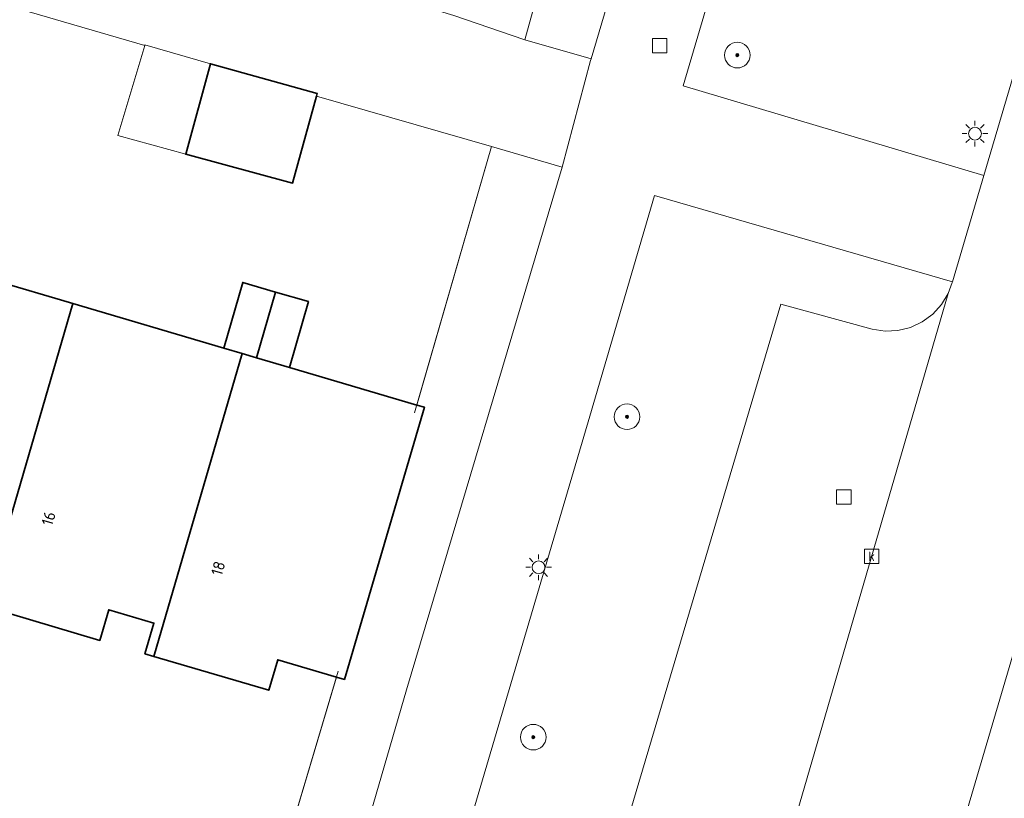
# Model space of a CAD drawing. Header units: metres. Extents: x 136597 to 137331, y 452400 to 453440.
# Tile 18 of 40: x 136877 to 136908, y 452788 to 452812. Entities that reach past the tile are written whole.
import ezdxf
from ezdxf.enums import TextEntityAlignment as Align

# ---------------------------------------------------------------- set-up
doc = ezdxf.new("R2010")
doc.units = ezdxf.units.M
doc.layers.get('0').update_dxf_attribs({"lineweight": 25})
for name, color, linetype, lineweight in [('AB-ondergrond', 7, 'Continuous', 25), ('B-WE-GR-BOOM-S @ 0.2', 90, 'Continuous', 25), ('B-WE-GR-GROENVOORZIENING-GV', 80, 'Continuous', 18), ('B-WE-GR-HAAG-G', 90, 'GR-HAAG1', 13), ('B-WE-IE-TERREINAFSCHEIDING_KUNSTMATIG_HEKWERK-G', 20, 'IE-TERREINAFSCHEIDING-KUNSTMATIG', 18), ('B-WE-KL-ET_LS_OV_LICHTMAST-S @ 0.2', 190, 'Continuous', 25), ('B-WE-OG-BEBOUWING-GV', 7, 'Continuous', 35), ('B-WE-OG-BEBOUWING-T18', 10, 'Continuous', 18), ('B-WE-OG-BEBOUWING_LUIFEL-GV', 7, 'Continuous', 18), ('B-WE-OG-TERREIN_CULTUURSCHEIDING-GV', 7, 'Continuous', 18), ('B-WE-OG-TERREIN_ERF-GV', 7, 'Continuous', 18), ('B-WE-RI-GWA_KOLK-S @ 0.2', 30, 'Continuous', 25), ('B-WE-RI-GWA_RIOOLPUT-S @ 0.2', 30, 'Continuous', 25), ('B-WE-VH-VERHARDING_BETONSTRAATSTEEN-GV', 252, 'Continuous', 18), ('B-WE-VH-VERHARDING_STRAATBAKSTEEN-GV', 252, 'Continuous', 18), ('B-WE-VH-VERHARDING_TEGEL-GV', 252, 'Continuous', 18)]:
    doc.layers.add(name, color=color, linetype=linetype, lineweight=lineweight)
doc.styles.add('NLCS-ISO', font='NLCS-ISO.ttf')
doc.styles.add('NLCS-ISO-ANNOTATIEF-T18', font='NLCS-ISO.ttf', dxfattribs={"height": 1.8})
doc.linetypes.add('GR-HAAG1', pattern='A,6,[176,NLCS.shx,S=0.125,R=0,X=0,Y=0],-2', length=8)
doc.linetypes.add('IE-TERREINAFSCHEIDING-KUNSTMATIG', pattern='A,4,[82,NLCS.SHX,S=0.75,R=90,X=0,Y=0],4,-2', length=10)

# ---------------------------------------------------------------- blocks, each defined once
blk = doc.blocks.new('SKL-ET_OV_LICHTMAST-SO')
at = {"color": 0, "linetype": 'ByBlock', "lineweight": 18}
for points in [[(0, 2), (0, 1.25)], [(-1.25, 0), (-2, 0)], [(-1.41, 1.41), (-0.88, 0.88)], [(0.88, 0.88), (1.41, 1.41)], [(2, 0), (1.25, 0)], [(-1.41, -1.41), (-0.88, -0.88)], [(0, -1.25), (0, -2)], [(0.88, -0.88), (1.41, -1.41)]]:
    blk.add_lwpolyline(points, dxfattribs=at)
blk.add_circle((0, 0), 1, dxfattribs=at)
blk = doc.blocks.new('SRI-PUT_INSPECTIEPUT_RIOOLPUT-SO')
at = {"color": 0, "linetype": 'ByBlock', "lineweight": 18}
blk.add_lwpolyline([(-1.125, -1.125), (1.125, -1.125), (1.125, 1.125), (-1.125, 1.125)], close=True, dxfattribs=at)
blk = doc.blocks.new('SRI-KOLK-SO')
at = {"color": 0, "linetype": 'ByBlock', "lineweight": 18}
blk.add_lwpolyline([(-1.125, -1.125), (1.125, -1.125), (1.125, 1.125), (-1.125, 1.125)], close=True, dxfattribs=at)
at = {"color": 0, "linetype": 'ByBlock', "lineweight": 18, "style": 'NLCS-ISO'}
blk.add_text('k', height=1.5, dxfattribs=at).set_placement((0, 0), align=Align.MIDDLE_CENTER)
blk = doc.blocks.new('SGR-BOOM_01-SO')
at = {"linetype": 'ByBlock', "lineweight": 18}
h = blk.add_hatch(color=0, dxfattribs=at)
h.dxf.hatch_style = 1
edge = h.paths.add_edge_path()
edge.add_arc((0, 0), 0.25, 0, 360)
at = {"color": 0, "linetype": 'ByBlock', "lineweight": 18}
for radius in [2, 0.25]:
    blk.add_circle((0, 0), radius, dxfattribs=at)
blk = doc.blocks.new('A$C8609b1a7')
at = {"layer": 'B-WE-GR-GROENVOORZIENING-GV', "color": 9, "flags": 128}
for points in [[(-415.187, -606.923), (-415.791, -606.081), (-415.909, -605.872), (-415.829, -605.638), (-414.921, -602.396), (-418.918, -601.248), (-422.676, -613.969), (-426.501, -626.972), (-426.845, -628.227), (-424.774, -628.817), (-419.848, -612.182), (-417.054, -613.247)], [(-425.671, -632.203), (-427.888, -631.557), (-430.215, -639.636), (-429.98, -639.705), (-432.477, -648.21), (-432.724, -648.137), (-436.272, -660.067), (-441.646, -657.358), (-442.047, -658.73), (-438.087, -660.731), (-434.592, -662.464), (-430.535, -648.533)]]:
    blk.add_lwpolyline(points, close=True, dxfattribs=at)
at = {"layer": 'B-WE-GR-HAAG-G', "color": 9, "flags": 128}
blk.add_lwpolyline([(-432.669, -647.953), (-436.272, -660.067), (-441.646, -657.358)], dxfattribs=at)
at = {"layer": 'B-WE-IE-TERREINAFSCHEIDING_KUNSTMATIG_HEKWERK-G', "color": 9, "flags": 128}
blk.add_lwpolyline([(-430.285, -639.88), (-427.888, -631.557)], dxfattribs=at)
at = {"layer": 'B-WE-OG-BEBOUWING-GV', "color": 9, "flags": 128}
for points in [[(-433.348, -629.987), (-433.325, -629.902), (-436.662, -628.971), (-437.433, -631.798), (-434.094, -632.7)], [(-440.955, -636.463), (-441.344, -636.348), (-444.75, -635.343), (-445.782, -635.039), (-446.108, -634.943), (-448.87, -644.413), (-445.385, -645.436), (-445.102, -644.473), (-443.686, -644.892), (-443.966, -645.847), (-443.714, -645.921)], [(-435.666, -638.025), (-435.22, -638.157), (-434.624, -636.103), (-435.649, -635.804), (-436.247, -637.854)], [(-434.624, -636.103), (-435.22, -638.157), (-434.195, -638.46), (-433.599, -636.402)], [(-435.666, -638.025), (-436.247, -637.854), (-440.955, -636.463), (-443.714, -645.921), (-440.119, -646.987), (-439.838, -646.03), (-438.425, -646.447), (-438.706, -647.405), (-438.426, -647.488)], [(-435.22, -638.157), (-435.666, -638.025), (-438.426, -647.488), (-434.838, -648.545), (-434.558, -647.593), (-432.724, -648.137), (-432.477, -648.21), (-429.98, -639.705), (-430.215, -639.636), (-434.195, -638.46)]]:
    blk.add_lwpolyline(points, close=True, dxfattribs=at)
at = {"layer": 'B-WE-OG-BEBOUWING_LUIFEL-GV', "color": 9, "flags": 128}
blk.add_lwpolyline([(-436.662, -628.971), (-438.705, -628.38), (-438.711, -628.401), (-439.553, -631.212), (-437.433, -631.798)], close=True, dxfattribs=at)
at = {"layer": 'B-WE-OG-TERREIN_CULTUURSCHEIDING-GV', "color": 9, "flags": 128}
for points in [[(-408.762, -616.408), (-409.032, -615.919), (-409.37, -615.474), (-415.187, -606.923), (-417.054, -613.247), (-421.901, -629.661), (-412.511, -632.461), (-408.702, -619.56), (-408.552, -619.136), (-408.436, -618.589), (-408.399, -618.032), (-408.442, -617.475), (-408.563, -616.93)], [(-424.134, -664.398), (-422.855, -660.142), (-425.624, -659.326), (-418.846, -636.478), (-415.991, -637.261), (-415.592, -637.323), (-415.188, -637.305), (-414.795, -637.208), (-414.429, -637.036), (-414.104, -636.796), (-413.832, -636.496), (-413.623, -636.145), (-413.499, -635.81), (-413.49, -635.781), (-422.789, -633.091), (-424.807, -639.98), (-431.839, -663.806), (-428.178, -665.632)]]:
    blk.add_lwpolyline(points, close=True, dxfattribs=at)
at = {"layer": 'B-WE-OG-TERREIN_ERF-GV', "color": 9, "flags": 128}
for points in [[(-444.75, -635.343), (-441.344, -636.348), (-440.955, -636.463), (-436.247, -637.854), (-435.649, -635.804), (-434.624, -636.103), (-433.599, -636.402), (-434.195, -638.46), (-430.215, -639.636), (-427.888, -631.557), (-433.348, -629.987), (-434.094, -632.7), (-437.433, -631.798), (-436.662, -628.971), (-438.705, -628.38), (-438.711, -628.401), (-459.649, -622.297)], [(-442.664, -656.875), (-441.646, -657.358), (-436.272, -660.067), (-432.724, -648.137), (-434.558, -647.593), (-434.838, -648.545), (-438.426, -647.488), (-438.706, -647.405), (-438.425, -646.447), (-439.838, -646.03), (-440.119, -646.987), (-443.714, -645.921)]]:
    blk.add_lwpolyline(points, dxfattribs=at)
at = {"layer": 'B-WE-VH-VERHARDING_BETONSTRAATSTEEN-GV', "color": 9, "flags": 128}
blk.add_lwpolyline([(-402.983, -618.153), (-402.854, -617.681), (-408.762, -616.408), (-408.563, -616.93), (-408.442, -617.475), (-408.399, -618.032), (-408.436, -618.589), (-408.552, -619.136), (-408.702, -619.56), (-412.511, -632.461), (-413.49, -635.781), (-413.499, -635.81), (-413.623, -636.145), (-421.302, -662.55), (-422.199, -665.328), (-417.405, -666.766), (-413.069, -652.428), (-411.131, -645.853), (-405.892, -628.008)], close=True, dxfattribs=at)
at = {"layer": 'B-WE-VH-VERHARDING_STRAATBAKSTEEN-GV', "color": 9, "flags": 128}
blk.add_lwpolyline([(-421.302, -662.55), (-413.623, -636.145), (-413.832, -636.496), (-414.104, -636.796), (-414.429, -637.036), (-414.795, -637.208), (-415.188, -637.305), (-415.592, -637.323), (-415.991, -637.261), (-418.846, -636.478), (-425.624, -659.326), (-422.855, -660.142), (-422.8, -660.159), (-422.346, -660.404), (-421.936, -660.715), (-421.579, -661.087), (-421.482, -661.281), (-421.344, -661.69), (-421.283, -662.118)], close=True, dxfattribs=at)
at = {"layer": 'B-WE-VH-VERHARDING_TEGEL-GV', "color": 9, "flags": 128}
for points in [[(-429.059, -627.461), (-426.845, -628.227), (-426.501, -626.972)], [(-459.649, -622.297), (-438.711, -628.401), (-438.705, -628.38), (-436.662, -628.971), (-433.325, -629.902), (-433.348, -629.987), (-427.888, -631.557), (-425.671, -632.203), (-424.788, -628.865), (-424.774, -628.817), (-426.845, -628.227), (-429.059, -627.461), (-431.642, -626.672), (-440.39, -624.026), (-445.326, -622.583)], [(-402.983, -618.153), (-405.892, -628.008), (-411.131, -645.853), (-413.069, -652.428), (-417.405, -666.766), (-415.128, -670.049), (-410.037, -653.09), (-407.715, -653.774), (-407.247, -652.281), (-410.242, -651.382), (-405.151, -633.994), (-400.692, -618.885)]]:
    blk.add_lwpolyline(points, dxfattribs=at)
blk.add_lwpolyline([(-424.807, -639.98), (-422.789, -633.091), (-413.49, -635.781), (-412.511, -632.461), (-421.901, -629.661), (-417.054, -613.247), (-419.848, -612.182), (-424.774, -628.817), (-424.788, -628.865), (-425.671, -632.203), (-430.535, -648.533), (-434.592, -662.464), (-431.839, -663.806)], close=True, dxfattribs=at)
at = {"layer": 'B-WE-GR-BOOM-S @ 0.2', "color": 9, "xscale": 0.2, "yscale": 0.2, "zscale": 0.2}
for p in [(-420.206, -628.702), (-423.651, -640.001), (-426.578, -650.011)]:
    blk.add_blockref('SGR-BOOM_01-SO', p, dxfattribs=at)
at = {"layer": 'B-WE-KL-ET_LS_OV_LICHTMAST-S @ 0.2', "color": 9, "xscale": 0.2, "yscale": 0.2, "zscale": 0.2}
for p in [(-412.784, -631.155), (-426.414, -644.705)]:
    blk.add_blockref('SKL-ET_OV_LICHTMAST-SO', p, dxfattribs=at)
at = {"layer": 'B-WE-RI-GWA_KOLK-S @ 0.2', "color": 9, "xscale": 0.2, "yscale": 0.2, "zscale": 0.2}
blk.add_blockref('SRI-KOLK-SO', (-416.014, -644.36), dxfattribs=at)
at = {"layer": 'B-WE-RI-GWA_RIOOLPUT-S @ 0.2', "color": 9, "xscale": 0.2, "yscale": 0.2, "zscale": 0.2}
for p in [(-422.631, -628.407), (-416.879, -642.506)]:
    blk.add_blockref('SRI-PUT_INSPECTIEPUT_RIOOLPUT-SO', p, dxfattribs=at)
at = {"layer": 'B-WE-OG-BEBOUWING-T18', "color": 9, "style": 'NLCS-ISO-ANNOTATIEF-T18'}
for s, p in [('16', (-441.715, -643.18)), ('18', (-436.42, -644.737))]:
    blk.add_text(s, height=0.36, rotation=74, dxfattribs=at).set_placement(p, align=Align.MIDDLE)

msp = doc.modelspace()

# ---------------------------------------------------------------- block references
at = {"layer": 'AB-ondergrond'}
msp.add_blockref('A$C8609b1a7', (137319.696, 453439.747), dxfattribs=at)

doc.saveas('drawing.dxf')
